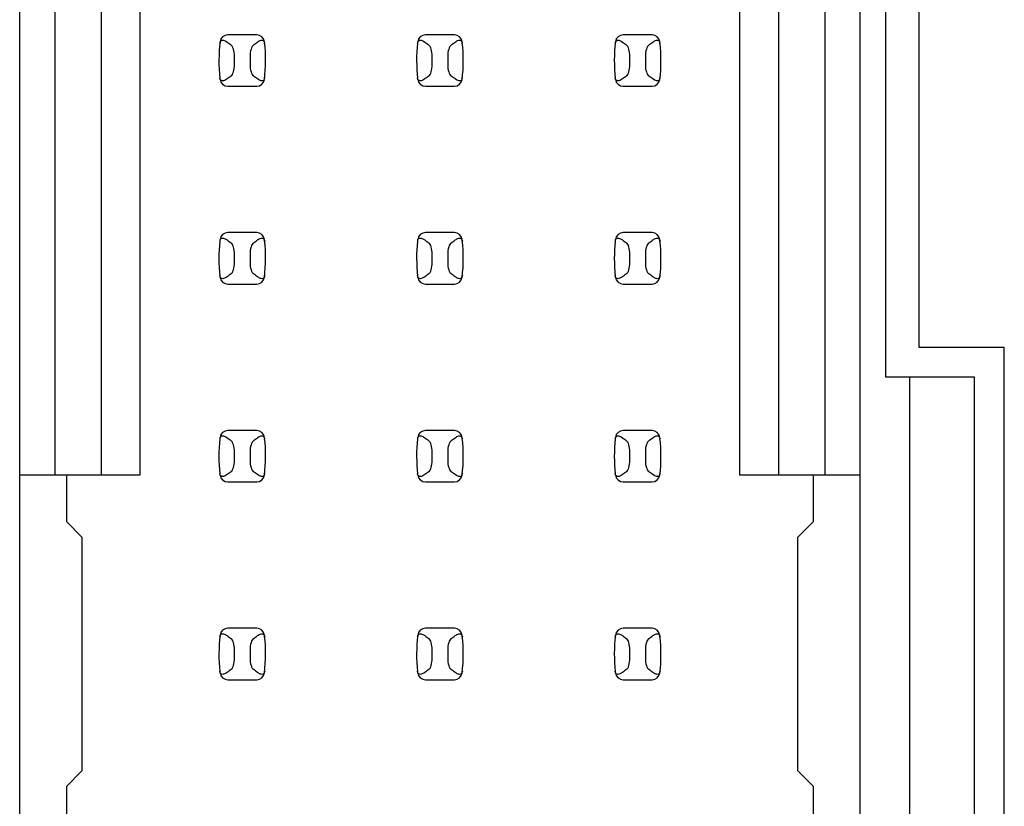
# Model space of a CAD drawing. Header units: inches. Extents: x 0 to 34, y 0 to 22.
# Tile 7 of 36: x 7.105 to 8.101, y 9.856 to 10.651. Entities that reach past the tile are written whole.
import ezdxf

# ---------------------------------------------------------------- set-up
doc = ezdxf.new("R2010")
doc.units = ezdxf.units.IN
doc.header["$LTSCALE"] = 1.87
doc.header["$MEASUREMENT"] = 0
doc.layers.get('0').update_dxf_attribs({"linetype": 'CONTINUOUS'})

msp = doc.modelspace()

# ---------------------------------------------------------------- linework, layer by layer
at = {"color": 7, "linetype": 'CONTINUOUS'}
for p, q in [((7.10526, 8.46499), (7.10526, 15.35475)), ((7.95565, 8.46499), (7.95565, 15.35475)), ((7.14069, 11.02877), (7.14069, 10.19097)), ((7.18794, 10.19097), (7.18794, 11.02877)), ((7.22731, 10.19097), (7.22731, 11.02877)), ((7.83361, 11.02877), (7.83361, 10.19097)), ((7.87298, 11.02877), (7.87298, 10.19097)), ((7.92022, 10.19097), (7.92022, 11.02877)), ((7.98143, 10.28987), (7.98143, 10.92987)), ((8.01543, 10.31987), (8.01543, 10.89987)), ((7.31384, 10.62931), (7.31511, 10.62845)), ((7.3451, 10.63585), (7.31581, 10.63585)), ((7.51384, 10.62931), (7.51511, 10.62845)), ((7.5451, 10.63585), (7.51581, 10.63585)), ((7.71384, 10.62931), (7.71511, 10.62845)), ((7.7451, 10.63585), (7.71581, 10.63585)), ((7.35269, 10.62891), (7.35311, 10.62735)), ((7.55269, 10.62891), (7.55311, 10.62735)), ((7.75269, 10.62891), (7.75311, 10.62735)), ((7.32258, 10.60561), (7.32258, 10.61413)), ((7.33833, 10.61413), (7.33833, 10.60561)), ((7.52258, 10.60561), (7.52258, 10.61413)), ((7.53833, 10.61413), (7.53833, 10.60561)), ((7.72258, 10.60561), (7.72258, 10.61413)), ((7.73833, 10.61413), (7.73833, 10.60561)), ((7.30822, 10.59083), (7.30781, 10.59239)), ((7.34707, 10.59043), (7.3458, 10.59129)), ((7.50822, 10.59083), (7.50781, 10.59239)), ((7.54707, 10.59043), (7.5458, 10.59129)), ((7.70822, 10.59083), (7.70781, 10.59239)), ((7.74707, 10.59043), (7.7458, 10.59129)), ((7.31581, 10.58389), (7.3451, 10.58389)), ((7.51581, 10.58389), (7.5451, 10.58389)), ((7.71581, 10.58389), (7.7451, 10.58389)), ((7.3451, 10.43585), (7.31581, 10.43585)), ((7.5451, 10.43585), (7.51581, 10.43585)), ((7.7451, 10.43585), (7.71581, 10.43585)), ((7.31384, 10.42931), (7.31511, 10.42845)), ((7.35269, 10.42891), (7.35311, 10.42735)), ((7.51384, 10.42931), (7.51511, 10.42845)), ((7.55269, 10.42891), (7.55311, 10.42735)), ((7.71384, 10.42931), (7.71511, 10.42845)), ((7.75269, 10.42891), (7.75311, 10.42735)), ((7.32258, 10.40561), (7.32258, 10.41413)), ((7.33833, 10.41413), (7.33833, 10.40561)), ((7.52258, 10.40561), (7.52258, 10.41413)), ((7.53833, 10.41413), (7.53833, 10.40561)), ((7.72258, 10.40561), (7.72258, 10.41413)), ((7.73833, 10.41413), (7.73833, 10.40561)), ((7.30822, 10.39083), (7.30781, 10.39239)), ((7.34707, 10.39043), (7.3458, 10.39129)), ((7.50822, 10.39083), (7.50781, 10.39239)), ((7.54707, 10.39043), (7.5458, 10.39129)), ((7.70822, 10.39083), (7.70781, 10.39239)), ((7.74707, 10.39043), (7.7458, 10.39129)), ((7.31581, 10.38389), (7.3451, 10.38389)), ((7.51581, 10.38389), (7.5451, 10.38389)), ((7.71581, 10.38389), (7.7451, 10.38389)), ((8.10143, 10.31987), (8.01543, 10.31987)), ((8.10143, 9.69987), (8.10143, 10.31987)), ((8.07143, 10.28987), (7.98143, 10.28987)), ((8.00587, 9.72987), (8.00587, 10.28987)), ((8.07143, 9.72987), (8.07143, 10.28987)), ((7.3451, 10.23585), (7.31581, 10.23585)), ((7.5451, 10.23585), (7.51581, 10.23585)), ((7.7451, 10.23585), (7.71581, 10.23585)), ((7.31384, 10.22931), (7.31511, 10.22845)), ((7.35269, 10.22891), (7.35311, 10.22735)), ((7.51384, 10.22931), (7.51511, 10.22845)), ((7.55269, 10.22891), (7.55311, 10.22735)), ((7.71384, 10.22931), (7.71511, 10.22845)), ((7.75269, 10.22891), (7.75311, 10.22735)), ((7.32258, 10.20561), (7.32258, 10.21413)), ((7.33833, 10.21413), (7.33833, 10.20561)), ((7.52258, 10.20561), (7.52258, 10.21413)), ((7.53833, 10.21413), (7.53833, 10.20561)), ((7.72258, 10.20561), (7.72258, 10.21413)), ((7.73833, 10.21413), (7.73833, 10.20561)), ((7.10526, 10.19097), (7.22731, 10.19097)), ((7.1525, 10.19097), (7.1525, 10.14373)), ((7.30822, 10.19083), (7.30781, 10.19239)), ((7.34707, 10.19043), (7.3458, 10.19129)), ((7.50822, 10.19083), (7.50781, 10.19239)), ((7.54707, 10.19043), (7.5458, 10.19129)), ((7.70822, 10.19083), (7.70781, 10.19239)), ((7.74707, 10.19043), (7.7458, 10.19129)), ((7.83361, 10.19097), (7.95565, 10.19097)), ((7.90841, 10.14373), (7.90841, 10.19097)), ((7.31581, 10.18389), (7.3451, 10.18389)), ((7.51581, 10.18389), (7.5451, 10.18389)), ((7.71581, 10.18389), (7.7451, 10.18389)), ((7.16825, 10.12798), (7.1525, 10.14373)), ((7.90841, 10.14373), (7.89266, 10.12798)), ((7.16825, 10.12798), (7.16825, 9.89176)), ((7.89266, 9.89176), (7.89266, 10.12798)), ((7.3451, 10.03585), (7.31581, 10.03585)), ((7.5451, 10.03585), (7.51581, 10.03585)), ((7.7451, 10.03585), (7.71581, 10.03585)), ((7.31384, 10.02931), (7.31511, 10.02845)), ((7.35269, 10.02891), (7.35311, 10.02735)), ((7.51384, 10.02931), (7.51511, 10.02845)), ((7.55269, 10.02891), (7.55311, 10.02735)), ((7.71384, 10.02931), (7.71511, 10.02845)), ((7.75269, 10.02891), (7.75311, 10.02735)), ((7.32258, 10.00561), (7.32258, 10.01413)), ((7.33833, 10.01413), (7.33833, 10.00561)), ((7.52258, 10.00561), (7.52258, 10.01413)), ((7.53833, 10.01413), (7.53833, 10.00561)), ((7.72258, 10.00561), (7.72258, 10.01413)), ((7.73833, 10.01413), (7.73833, 10.00561)), ((7.30822, 9.99083), (7.30781, 9.99239)), ((7.50822, 9.99083), (7.50781, 9.99239)), ((7.70822, 9.99083), (7.70781, 9.99239)), ((7.31581, 9.98389), (7.3451, 9.98389)), ((7.34707, 9.99043), (7.3458, 9.99129)), ((7.51581, 9.98389), (7.5451, 9.98389)), ((7.54707, 9.99043), (7.5458, 9.99129)), ((7.71581, 9.98389), (7.7451, 9.98389)), ((7.74707, 9.99043), (7.7458, 9.99129)), ((7.1525, 9.87601), (7.16825, 9.89176)), ((7.89266, 9.89176), (7.90841, 9.87601)), ((7.1525, 9.87601), (7.1525, 9.82877)), ((7.90841, 9.82877), (7.90841, 9.87601))]:
    msp.add_line(p, q, dxfattribs=at)
for centre, radius, start, end in [((7.31581, 10.62798), 0.00787, 90, 173.04714), ((7.3451, 10.62798), 0.00787, 6.95286, 90), ((7.51581, 10.62798), 0.00787, 90, 173.04714), ((7.5451, 10.62798), 0.00787, 6.95286, 90), ((7.71581, 10.62798), 0.00787, 90, 173.04714), ((7.7451, 10.62798), 0.00787, 6.95286, 90), ((7.46431, 10.60987), 0.15748, 173.0989, 186.54786), ((7.1966, 10.60987), 0.15748, 353.0989, 6.54786), ((7.66431, 10.60987), 0.15748, 173.62876, 186.54786), ((7.3966, 10.60987), 0.15748, 353.0989, 6.54786), ((7.86431, 10.60987), 0.15748, 173.0989, 186.54786), ((7.5966, 10.60987), 0.15748, 353.0989, 6.54786), ((7.31581, 10.59176), 0.00787, 186.95286, 270), ((7.3451, 10.59176), 0.00787, 270, 353.04714), ((7.51581, 10.59176), 0.00787, 186.95286, 270), ((7.5451, 10.59176), 0.00787, 270, 353.04714), ((7.71581, 10.59176), 0.00787, 186.95286, 270), ((7.7451, 10.59176), 0.00787, 270, 353.04714), ((7.31581, 10.42798), 0.00787, 90, 173.04714), ((7.3451, 10.42798), 0.00787, 6.95286, 90), ((7.51581, 10.42798), 0.00787, 90, 173.04714), ((7.5451, 10.42798), 0.00787, 6.95286, 90), ((7.71581, 10.42798), 0.00787, 90, 173.04714), ((7.7451, 10.42798), 0.00787, 6.95286, 90), ((7.46431, 10.40987), 0.15748, 173.62876, 186.54786), ((7.1966, 10.40987), 0.15748, 353.0989, 6.54786), ((7.66431, 10.40987), 0.15748, 173.62876, 186.54786), ((7.3966, 10.40987), 0.15748, 353.0989, 6.54786), ((7.86431, 10.40987), 0.15748, 173.62876, 186.54786), ((7.5966, 10.40987), 0.15748, 353.0989, 6.54786), ((7.31581, 10.39176), 0.00787, 186.95286, 270), ((7.3451, 10.39176), 0.00787, 270, 353.04714), ((7.51581, 10.39176), 0.00787, 186.95286, 270), ((7.5451, 10.39176), 0.00787, 270, 353.04714), ((7.71581, 10.39176), 0.00787, 186.95286, 270), ((7.7451, 10.39176), 0.00787, 270, 353.04714), ((7.31581, 10.22798), 0.00787, 90, 173.04714), ((7.3451, 10.22798), 0.00787, 6.95286, 90), ((7.51581, 10.22798), 0.00787, 90, 173.04714), ((7.5451, 10.22798), 0.00787, 6.95286, 90), ((7.71581, 10.22798), 0.00787, 90, 173.04714), ((7.7451, 10.22798), 0.00787, 6.95286, 90), ((7.46431, 10.20987), 0.15748, 173.62876, 186.54786), ((7.1966, 10.20987), 0.15748, 353.0989, 6.54786), ((7.66431, 10.20987), 0.15748, 173.62876, 186.54786), ((7.3966, 10.20987), 0.15748, 353.0989, 6.54786), ((7.86431, 10.20987), 0.15748, 173.62876, 186.54786), ((7.5966, 10.20987), 0.15748, 353.0989, 6.54786), ((7.31581, 10.19176), 0.00787, 186.95286, 270), ((7.3451, 10.19176), 0.00787, 270, 353.04714), ((7.51581, 10.19176), 0.00787, 186.95286, 270), ((7.5451, 10.19176), 0.00787, 270, 353.04714), ((7.71581, 10.19176), 0.00787, 186.95286, 270), ((7.7451, 10.19176), 0.00787, 270, 353.04714), ((7.31581, 10.02798), 0.00787, 90, 173.04714), ((7.3451, 10.02798), 0.00787, 6.95286, 90), ((7.51581, 10.02798), 0.00787, 90, 173.04714), ((7.5451, 10.02798), 0.00787, 6.95286, 90), ((7.71581, 10.02798), 0.00787, 90, 173.04714), ((7.7451, 10.02798), 0.00787, 6.95286, 90), ((7.46431, 10.00987), 0.15748, 173.0989, 186.54786), ((7.1966, 10.00987), 0.15748, 353.0989, 6.54786), ((7.66431, 10.00987), 0.15748, 173.0989, 186.54786), ((7.3966, 10.00987), 0.15748, 353.0989, 6.54786), ((7.86431, 10.00987), 0.15748, 173.0989, 186.54786), ((7.5966, 10.00987), 0.15748, 353.0989, 6.54786), ((7.31581, 9.99176), 0.00787, 186.95286, 270), ((7.3451, 9.99176), 0.00787, 270, 353.04714), ((7.51581, 9.99176), 0.00787, 186.95286, 270), ((7.5451, 9.99176), 0.00787, 270, 353.04714), ((7.71581, 9.99176), 0.00787, 186.95286, 270), ((7.7451, 9.99176), 0.00787, 270, 353.04714)]:
    msp.add_arc(centre, radius, start, end, dxfattribs=at)
for centre, start_param, end_param in [((7.68659, 10.66338), -2.804032, -2.774684), ((6.97432, 10.66338), -0.366909, -0.33756), ((7.88659, 10.66338), -2.804032, -2.774684), ((7.17432, 10.66338), -0.366909, -0.33756), ((8.08659, 10.66338), -2.804032, -2.774684), ((7.37432, 10.66338), -0.366909, -0.33756), ((7.68659, 10.55636), 2.774684, 2.804032), ((6.97432, 10.55636), 0.33756, 0.366909), ((7.88659, 10.55636), 2.774684, 2.804032), ((7.17432, 10.55636), 0.33756, 0.366909), ((8.08659, 10.55636), 2.774684, 2.804032), ((7.37432, 10.55636), 0.33756, 0.366909), ((7.68659, 10.46338), -2.804032, -2.774684), ((6.97432, 10.46338), -0.366909, -0.33756), ((7.88659, 10.46338), -2.804032, -2.774684), ((7.17432, 10.46338), -0.366909, -0.33756), ((8.08659, 10.46338), -2.804032, -2.774684), ((7.37432, 10.46338), -0.366909, -0.33756), ((7.68659, 10.35636), 2.774684, 2.804032), ((6.97432, 10.35636), 0.33756, 0.366909), ((7.88659, 10.35636), 2.774684, 2.804032), ((7.17432, 10.35636), 0.33756, 0.366909), ((8.08659, 10.35636), 2.774684, 2.804032), ((7.37432, 10.35636), 0.33756, 0.366909), ((7.68659, 10.26338), -2.804032, -2.774684), ((6.97432, 10.26338), -0.366909, -0.33756), ((7.88659, 10.26338), -2.804032, -2.774684), ((7.17432, 10.26338), -0.366909, -0.33756), ((8.08659, 10.26338), -2.804032, -2.774684), ((7.37432, 10.26338), -0.366909, -0.33756), ((7.68659, 10.15636), 2.774684, 2.804032), ((6.97432, 10.15636), 0.33756, 0.366909), ((7.88659, 10.15636), 2.774684, 2.804032), ((7.17432, 10.15636), 0.33756, 0.366909), ((8.08659, 10.15636), 2.774684, 2.804032), ((7.37432, 10.15636), 0.33756, 0.366909), ((7.68659, 10.06338), -2.804032, -2.774684), ((6.97432, 10.06338), -0.366909, -0.33756), ((7.88659, 10.06338), -2.804032, -2.774684), ((7.17432, 10.06338), -0.366909, -0.33756), ((8.08659, 10.06338), -2.804032, -2.774684), ((7.37432, 10.06338), -0.366909, -0.33756), ((7.68659, 9.95636), 2.774684, 2.804032), ((6.97432, 9.95636), 0.33756, 0.366909), ((7.88659, 9.95636), 2.774684, 2.804032), ((7.17432, 9.95636), 0.33756, 0.366909), ((8.08659, 9.95636), 2.774684, 2.804032), ((7.37432, 9.95636), 0.33756, 0.366909)]:
    msp.add_ellipse(centre, major_axis=(0.3937, 0), ratio=0.267949, start_param=start_param, end_param=end_param, dxfattribs=at)
for points, knots in [([(7.30781, 10.62735), (7.30791, 10.6283), (7.30848, 10.62999), (7.31061, 10.63054), (7.31227, 10.63014), (7.31331, 10.62963), (7.31384, 10.62931)], [0, 0, 0, 0, 0.362079, 0.563606, 0.76903, 1, 1, 1, 1]), ([(7.3458, 10.62845), (7.34638, 10.62889), (7.34752, 10.62964), (7.34931, 10.63037), (7.3513, 10.63053), (7.3524, 10.62954), (7.35269, 10.62891)], [0, 0, 0, 0, 0.275923, 0.516898, 0.733601, 1, 1, 1, 1]), ([(7.50781, 10.62735), (7.50791, 10.6283), (7.50848, 10.62999), (7.51061, 10.63054), (7.51227, 10.63014), (7.51331, 10.62963), (7.51384, 10.62931)], [0, 0, 0, 0, 0.362079, 0.563606, 0.76903, 1, 1, 1, 1]), ([(7.5458, 10.62845), (7.54638, 10.62889), (7.54752, 10.62964), (7.54931, 10.63037), (7.5513, 10.63053), (7.5524, 10.62954), (7.55269, 10.62891)], [0, 0, 0, 0, 0.275923, 0.516898, 0.733601, 1, 1, 1, 1]), ([(7.70781, 10.62735), (7.70791, 10.6283), (7.70848, 10.62999), (7.71061, 10.63054), (7.71227, 10.63014), (7.71331, 10.62963), (7.71384, 10.62931)], [0, 0, 0, 0, 0.362079, 0.563606, 0.76903, 1, 1, 1, 1]), ([(7.7458, 10.62845), (7.74638, 10.62889), (7.74752, 10.62964), (7.74931, 10.63037), (7.7513, 10.63053), (7.7524, 10.62954), (7.75269, 10.62891)], [0, 0, 0, 0, 0.275923, 0.516898, 0.733601, 1, 1, 1, 1]), ([(7.32258, 10.61413), (7.32258, 10.61659), (7.32219, 10.62005), (7.32066, 10.62383), (7.31965, 10.62516), (7.3191, 10.62554)], [0, 0, 0, 0, 0.604658, 0.834309, 1, 1, 1, 1]), ([(7.34181, 10.62554), (7.34126, 10.62516), (7.34025, 10.62383), (7.33872, 10.62005), (7.33833, 10.61659), (7.33833, 10.61413)], [0, 0, 0, 0, 0.165672, 0.395352, 1, 1, 1, 1]), ([(7.52258, 10.61413), (7.52258, 10.61659), (7.52219, 10.62005), (7.52066, 10.62383), (7.51965, 10.62516), (7.5191, 10.62554)], [0, 0, 0, 0, 0.604658, 0.834309, 1, 1, 1, 1]), ([(7.54181, 10.62554), (7.54126, 10.62516), (7.54025, 10.62383), (7.53872, 10.62005), (7.53833, 10.61659), (7.53833, 10.61413)], [0, 0, 0, 0, 0.165672, 0.395352, 1, 1, 1, 1]), ([(7.72258, 10.61413), (7.72258, 10.61659), (7.72219, 10.62005), (7.72066, 10.62383), (7.71965, 10.62516), (7.7191, 10.62554)], [0, 0, 0, 0, 0.604658, 0.834309, 1, 1, 1, 1]), ([(7.74181, 10.62554), (7.74126, 10.62516), (7.74025, 10.62383), (7.73872, 10.62005), (7.73833, 10.61659), (7.73833, 10.61413)], [0, 0, 0, 0, 0.165672, 0.395352, 1, 1, 1, 1]), ([(7.3191, 10.5942), (7.31965, 10.59459), (7.32066, 10.59591), (7.32219, 10.59969), (7.32258, 10.60315), (7.32258, 10.60561)], [0, 0, 0, 0, 0.165672, 0.395352, 1, 1, 1, 1]), ([(7.33833, 10.60561), (7.33833, 10.60315), (7.33872, 10.59969), (7.34025, 10.59591), (7.34126, 10.59459), (7.34181, 10.5942)], [0, 0, 0, 0, 0.604658, 0.834309, 1, 1, 1, 1]), ([(7.5191, 10.5942), (7.51965, 10.59459), (7.52066, 10.59591), (7.52219, 10.59969), (7.52258, 10.60315), (7.52258, 10.60561)], [0, 0, 0, 0, 0.165672, 0.395352, 1, 1, 1, 1]), ([(7.53833, 10.60561), (7.53833, 10.60315), (7.53872, 10.59969), (7.54025, 10.59591), (7.54126, 10.59459), (7.54181, 10.5942)], [0, 0, 0, 0, 0.604658, 0.834309, 1, 1, 1, 1]), ([(7.7191, 10.5942), (7.71965, 10.59459), (7.72066, 10.59591), (7.72219, 10.59969), (7.72258, 10.60315), (7.72258, 10.60561)], [0, 0, 0, 0, 0.165672, 0.395352, 1, 1, 1, 1]), ([(7.73833, 10.60561), (7.73833, 10.60315), (7.73872, 10.59969), (7.74025, 10.59591), (7.74126, 10.59459), (7.74181, 10.5942)], [0, 0, 0, 0, 0.604658, 0.834309, 1, 1, 1, 1]), ([(7.31511, 10.59129), (7.31453, 10.59085), (7.31339, 10.5901), (7.3116, 10.58937), (7.30961, 10.58921), (7.30851, 10.5902), (7.30822, 10.59083)], [0, 0, 0, 0, 0.275924, 0.516898, 0.733602, 1, 1, 1, 1]), ([(7.35311, 10.59239), (7.353, 10.59144), (7.35244, 10.58975), (7.3503, 10.5892), (7.34864, 10.5896), (7.34759, 10.59011), (7.34707, 10.59043)], [0, 0, 0, 0, 0.36207, 0.563496, 0.768917, 1, 1, 1, 1]), ([(7.51511, 10.59129), (7.51453, 10.59085), (7.51339, 10.5901), (7.5116, 10.58937), (7.50961, 10.58921), (7.50851, 10.5902), (7.50822, 10.59083)], [0, 0, 0, 0, 0.275924, 0.516898, 0.733602, 1, 1, 1, 1]), ([(7.55311, 10.59239), (7.553, 10.59144), (7.55244, 10.58975), (7.5503, 10.5892), (7.54864, 10.5896), (7.54759, 10.59011), (7.54707, 10.59043)], [0, 0, 0, 0, 0.36207, 0.563496, 0.768917, 1, 1, 1, 1]), ([(7.71511, 10.59129), (7.71453, 10.59085), (7.71339, 10.5901), (7.7116, 10.58937), (7.70961, 10.58921), (7.70851, 10.5902), (7.70822, 10.59083)], [0, 0, 0, 0, 0.275924, 0.516898, 0.733602, 1, 1, 1, 1]), ([(7.75311, 10.59239), (7.753, 10.59144), (7.75244, 10.58975), (7.7503, 10.5892), (7.74864, 10.5896), (7.74759, 10.59011), (7.74707, 10.59043)], [0, 0, 0, 0, 0.36207, 0.563496, 0.768917, 1, 1, 1, 1]), ([(7.30781, 10.42735), (7.30791, 10.4283), (7.30848, 10.42999), (7.31061, 10.43054), (7.31227, 10.43014), (7.31331, 10.42963), (7.31384, 10.42931)], [0, 0, 0, 0, 0.362079, 0.563606, 0.76903, 1, 1, 1, 1]), ([(7.3458, 10.42845), (7.34638, 10.42889), (7.34752, 10.42964), (7.34931, 10.43037), (7.3513, 10.43053), (7.3524, 10.42954), (7.35269, 10.42891)], [0, 0, 0, 0, 0.275923, 0.516898, 0.733601, 1, 1, 1, 1]), ([(7.50781, 10.42735), (7.50791, 10.4283), (7.50848, 10.42999), (7.51061, 10.43054), (7.51227, 10.43014), (7.51331, 10.42963), (7.51384, 10.42931)], [0, 0, 0, 0, 0.362079, 0.563606, 0.76903, 1, 1, 1, 1]), ([(7.5458, 10.42845), (7.54638, 10.42889), (7.54752, 10.42964), (7.54931, 10.43037), (7.5513, 10.43053), (7.5524, 10.42954), (7.55269, 10.42891)], [0, 0, 0, 0, 0.275923, 0.516898, 0.733601, 1, 1, 1, 1]), ([(7.70781, 10.42735), (7.70791, 10.4283), (7.70848, 10.42999), (7.71061, 10.43054), (7.71227, 10.43014), (7.71331, 10.42963), (7.71384, 10.42931)], [0, 0, 0, 0, 0.362079, 0.563606, 0.76903, 1, 1, 1, 1]), ([(7.7458, 10.42845), (7.74638, 10.42889), (7.74752, 10.42964), (7.74931, 10.43037), (7.7513, 10.43053), (7.7524, 10.42954), (7.75269, 10.42891)], [0, 0, 0, 0, 0.275923, 0.516898, 0.733601, 1, 1, 1, 1]), ([(7.32258, 10.41413), (7.32258, 10.41659), (7.32219, 10.42005), (7.32066, 10.42383), (7.31965, 10.42516), (7.3191, 10.42554)], [0, 0, 0, 0, 0.604658, 0.834309, 1, 1, 1, 1]), ([(7.34181, 10.42554), (7.34126, 10.42516), (7.34025, 10.42383), (7.33872, 10.42005), (7.33833, 10.41659), (7.33833, 10.41413)], [0, 0, 0, 0, 0.165672, 0.395352, 1, 1, 1, 1]), ([(7.52258, 10.41413), (7.52258, 10.41659), (7.52219, 10.42005), (7.52066, 10.42383), (7.51965, 10.42516), (7.5191, 10.42554)], [0, 0, 0, 0, 0.604658, 0.834309, 1, 1, 1, 1]), ([(7.54181, 10.42554), (7.54126, 10.42516), (7.54025, 10.42383), (7.53872, 10.42005), (7.53833, 10.41659), (7.53833, 10.41413)], [0, 0, 0, 0, 0.165672, 0.395352, 1, 1, 1, 1]), ([(7.72258, 10.41413), (7.72258, 10.41659), (7.72219, 10.42005), (7.72066, 10.42383), (7.71965, 10.42516), (7.7191, 10.42554)], [0, 0, 0, 0, 0.604658, 0.834309, 1, 1, 1, 1]), ([(7.74181, 10.42554), (7.74126, 10.42516), (7.74025, 10.42383), (7.73872, 10.42005), (7.73833, 10.41659), (7.73833, 10.41413)], [0, 0, 0, 0, 0.165672, 0.395352, 1, 1, 1, 1]), ([(7.3191, 10.3942), (7.31965, 10.39459), (7.32066, 10.39591), (7.32219, 10.39969), (7.32258, 10.40315), (7.32258, 10.40561)], [0, 0, 0, 0, 0.165672, 0.395352, 1, 1, 1, 1]), ([(7.33833, 10.40561), (7.33833, 10.40315), (7.33872, 10.39969), (7.34025, 10.39591), (7.34126, 10.39459), (7.34181, 10.3942)], [0, 0, 0, 0, 0.604658, 0.834309, 1, 1, 1, 1]), ([(7.5191, 10.3942), (7.51965, 10.39459), (7.52066, 10.39591), (7.52219, 10.39969), (7.52258, 10.40315), (7.52258, 10.40561)], [0, 0, 0, 0, 0.165672, 0.395352, 1, 1, 1, 1]), ([(7.53833, 10.40561), (7.53833, 10.40315), (7.53872, 10.39969), (7.54025, 10.39591), (7.54126, 10.39459), (7.54181, 10.3942)], [0, 0, 0, 0, 0.604658, 0.834309, 1, 1, 1, 1]), ([(7.7191, 10.3942), (7.71965, 10.39459), (7.72066, 10.39591), (7.72219, 10.39969), (7.72258, 10.40315), (7.72258, 10.40561)], [0, 0, 0, 0, 0.165672, 0.395352, 1, 1, 1, 1]), ([(7.73833, 10.40561), (7.73833, 10.40315), (7.73872, 10.39969), (7.74025, 10.39591), (7.74126, 10.39459), (7.74181, 10.3942)], [0, 0, 0, 0, 0.604658, 0.834309, 1, 1, 1, 1]), ([(7.31511, 10.39129), (7.31453, 10.39085), (7.31339, 10.3901), (7.3116, 10.38937), (7.30961, 10.38921), (7.30851, 10.3902), (7.30822, 10.39083)], [0, 0, 0, 0, 0.275924, 0.516898, 0.733602, 1, 1, 1, 1]), ([(7.35311, 10.39239), (7.353, 10.39144), (7.35244, 10.38975), (7.3503, 10.3892), (7.34864, 10.3896), (7.34759, 10.39011), (7.34707, 10.39043)], [0, 0, 0, 0, 0.36207, 0.563496, 0.768917, 1, 1, 1, 1]), ([(7.51511, 10.39129), (7.51453, 10.39085), (7.51339, 10.3901), (7.5116, 10.38937), (7.50961, 10.38921), (7.50851, 10.3902), (7.50822, 10.39083)], [0, 0, 0, 0, 0.275924, 0.516898, 0.733602, 1, 1, 1, 1]), ([(7.55311, 10.39239), (7.553, 10.39144), (7.55244, 10.38975), (7.5503, 10.3892), (7.54864, 10.3896), (7.54759, 10.39011), (7.54707, 10.39043)], [0, 0, 0, 0, 0.36207, 0.563496, 0.768917, 1, 1, 1, 1]), ([(7.71511, 10.39129), (7.71453, 10.39085), (7.71339, 10.3901), (7.7116, 10.38937), (7.70961, 10.38921), (7.70851, 10.3902), (7.70822, 10.39083)], [0, 0, 0, 0, 0.275924, 0.516898, 0.733602, 1, 1, 1, 1]), ([(7.75311, 10.39239), (7.753, 10.39144), (7.75244, 10.38975), (7.7503, 10.3892), (7.74864, 10.3896), (7.74759, 10.39011), (7.74707, 10.39043)], [0, 0, 0, 0, 0.36207, 0.563496, 0.768917, 1, 1, 1, 1]), ([(7.30781, 10.22735), (7.30791, 10.2283), (7.30848, 10.22999), (7.31061, 10.23054), (7.31227, 10.23014), (7.31331, 10.22963), (7.31384, 10.22931)], [0, 0, 0, 0, 0.362079, 0.563606, 0.76903, 1, 1, 1, 1]), ([(7.32258, 10.21413), (7.32258, 10.21659), (7.32219, 10.22005), (7.32066, 10.22383), (7.31965, 10.22516), (7.3191, 10.22554)], [0, 0, 0, 0, 0.604658, 0.834309, 1, 1, 1, 1]), ([(7.34181, 10.22554), (7.34126, 10.22516), (7.34025, 10.22383), (7.33872, 10.22005), (7.33833, 10.21659), (7.33833, 10.21413)], [0, 0, 0, 0, 0.165672, 0.395352, 1, 1, 1, 1]), ([(7.3458, 10.22845), (7.34638, 10.22889), (7.34752, 10.22964), (7.34931, 10.23037), (7.3513, 10.23053), (7.3524, 10.22954), (7.35269, 10.22891)], [0, 0, 0, 0, 0.275923, 0.516898, 0.733601, 1, 1, 1, 1]), ([(7.50781, 10.22735), (7.50791, 10.2283), (7.50848, 10.22999), (7.51061, 10.23054), (7.51227, 10.23014), (7.51331, 10.22963), (7.51384, 10.22931)], [0, 0, 0, 0, 0.362079, 0.563606, 0.76903, 1, 1, 1, 1]), ([(7.52258, 10.21413), (7.52258, 10.21659), (7.52219, 10.22005), (7.52066, 10.22383), (7.51965, 10.22516), (7.5191, 10.22554)], [0, 0, 0, 0, 0.604658, 0.834309, 1, 1, 1, 1]), ([(7.54181, 10.22554), (7.54126, 10.22516), (7.54025, 10.22383), (7.53872, 10.22005), (7.53833, 10.21659), (7.53833, 10.21413)], [0, 0, 0, 0, 0.165672, 0.395352, 1, 1, 1, 1]), ([(7.5458, 10.22845), (7.54638, 10.22889), (7.54752, 10.22964), (7.54931, 10.23037), (7.5513, 10.23053), (7.5524, 10.22954), (7.55269, 10.22891)], [0, 0, 0, 0, 0.275923, 0.516898, 0.733601, 1, 1, 1, 1]), ([(7.70781, 10.22735), (7.70791, 10.2283), (7.70848, 10.22999), (7.71061, 10.23054), (7.71227, 10.23014), (7.71331, 10.22963), (7.71384, 10.22931)], [0, 0, 0, 0, 0.362079, 0.563606, 0.76903, 1, 1, 1, 1]), ([(7.72258, 10.21413), (7.72258, 10.21659), (7.72219, 10.22005), (7.72066, 10.22383), (7.71965, 10.22516), (7.7191, 10.22554)], [0, 0, 0, 0, 0.604658, 0.834309, 1, 1, 1, 1]), ([(7.74181, 10.22554), (7.74126, 10.22516), (7.74025, 10.22383), (7.73872, 10.22005), (7.73833, 10.21659), (7.73833, 10.21413)], [0, 0, 0, 0, 0.165672, 0.395352, 1, 1, 1, 1]), ([(7.7458, 10.22845), (7.74638, 10.22889), (7.74752, 10.22964), (7.74931, 10.23037), (7.7513, 10.23053), (7.7524, 10.22954), (7.75269, 10.22891)], [0, 0, 0, 0, 0.275923, 0.516898, 0.733601, 1, 1, 1, 1]), ([(7.3191, 10.1942), (7.31965, 10.19459), (7.32066, 10.19591), (7.32219, 10.19969), (7.32258, 10.20315), (7.32258, 10.20561)], [0, 0, 0, 0, 0.165672, 0.395352, 1, 1, 1, 1]), ([(7.33833, 10.20561), (7.33833, 10.20315), (7.33872, 10.19969), (7.34025, 10.19591), (7.34126, 10.19459), (7.34181, 10.1942)], [0, 0, 0, 0, 0.604658, 0.834309, 1, 1, 1, 1]), ([(7.5191, 10.1942), (7.51965, 10.19459), (7.52066, 10.19591), (7.52219, 10.19969), (7.52258, 10.20315), (7.52258, 10.20561)], [0, 0, 0, 0, 0.165672, 0.395352, 1, 1, 1, 1]), ([(7.53833, 10.20561), (7.53833, 10.20315), (7.53872, 10.19969), (7.54025, 10.19591), (7.54126, 10.19459), (7.54181, 10.1942)], [0, 0, 0, 0, 0.604658, 0.834309, 1, 1, 1, 1]), ([(7.7191, 10.1942), (7.71965, 10.19459), (7.72066, 10.19591), (7.72219, 10.19969), (7.72258, 10.20315), (7.72258, 10.20561)], [0, 0, 0, 0, 0.165672, 0.395352, 1, 1, 1, 1]), ([(7.73833, 10.20561), (7.73833, 10.20315), (7.73872, 10.19969), (7.74025, 10.19591), (7.74126, 10.19459), (7.74181, 10.1942)], [0, 0, 0, 0, 0.604658, 0.834309, 1, 1, 1, 1]), ([(7.31511, 10.19129), (7.31453, 10.19085), (7.31339, 10.1901), (7.3116, 10.18937), (7.30961, 10.18921), (7.30851, 10.1902), (7.30822, 10.19083)], [0, 0, 0, 0, 0.275924, 0.516898, 0.733602, 1, 1, 1, 1]), ([(7.35311, 10.19239), (7.353, 10.19144), (7.35244, 10.18975), (7.3503, 10.1892), (7.34864, 10.1896), (7.34759, 10.19011), (7.34707, 10.19043)], [0, 0, 0, 0, 0.36207, 0.563496, 0.768917, 1, 1, 1, 1]), ([(7.51511, 10.19129), (7.51453, 10.19085), (7.51339, 10.1901), (7.5116, 10.18937), (7.50961, 10.18921), (7.50851, 10.1902), (7.50822, 10.19083)], [0, 0, 0, 0, 0.275924, 0.516898, 0.733602, 1, 1, 1, 1]), ([(7.55311, 10.19239), (7.553, 10.19144), (7.55244, 10.18975), (7.5503, 10.1892), (7.54864, 10.1896), (7.54759, 10.19011), (7.54707, 10.19043)], [0, 0, 0, 0, 0.36207, 0.563496, 0.768917, 1, 1, 1, 1]), ([(7.71511, 10.19129), (7.71453, 10.19085), (7.71339, 10.1901), (7.7116, 10.18937), (7.70961, 10.18921), (7.70851, 10.1902), (7.70822, 10.19083)], [0, 0, 0, 0, 0.275924, 0.516898, 0.733602, 1, 1, 1, 1]), ([(7.75311, 10.19239), (7.753, 10.19144), (7.75244, 10.18975), (7.7503, 10.1892), (7.74864, 10.1896), (7.74759, 10.19011), (7.74707, 10.19043)], [0, 0, 0, 0, 0.36207, 0.563496, 0.768917, 1, 1, 1, 1]), ([(7.30781, 10.02735), (7.30791, 10.0283), (7.30848, 10.02999), (7.31061, 10.03054), (7.31227, 10.03014), (7.31331, 10.02963), (7.31384, 10.02931)], [0, 0, 0, 0, 0.362079, 0.563606, 0.76903, 1, 1, 1, 1]), ([(7.32258, 10.01413), (7.32258, 10.01659), (7.32219, 10.02005), (7.32066, 10.02383), (7.31965, 10.02516), (7.3191, 10.02554)], [0, 0, 0, 0, 0.604658, 0.834309, 1, 1, 1, 1]), ([(7.34181, 10.02554), (7.34126, 10.02516), (7.34025, 10.02383), (7.33872, 10.02005), (7.33833, 10.01659), (7.33833, 10.01413)], [0, 0, 0, 0, 0.165672, 0.395352, 1, 1, 1, 1]), ([(7.3458, 10.02845), (7.34638, 10.02889), (7.34752, 10.02964), (7.34931, 10.03037), (7.3513, 10.03053), (7.3524, 10.02954), (7.35269, 10.02891)], [0, 0, 0, 0, 0.275923, 0.516898, 0.733601, 1, 1, 1, 1]), ([(7.50781, 10.02735), (7.50791, 10.0283), (7.50848, 10.02999), (7.51061, 10.03054), (7.51227, 10.03014), (7.51331, 10.02963), (7.51384, 10.02931)], [0, 0, 0, 0, 0.362079, 0.563606, 0.76903, 1, 1, 1, 1]), ([(7.52258, 10.01413), (7.52258, 10.01659), (7.52219, 10.02005), (7.52066, 10.02383), (7.51965, 10.02516), (7.5191, 10.02554)], [0, 0, 0, 0, 0.604658, 0.834309, 1, 1, 1, 1]), ([(7.54181, 10.02554), (7.54126, 10.02516), (7.54025, 10.02383), (7.53872, 10.02005), (7.53833, 10.01659), (7.53833, 10.01413)], [0, 0, 0, 0, 0.165672, 0.395352, 1, 1, 1, 1]), ([(7.5458, 10.02845), (7.54638, 10.02889), (7.54752, 10.02964), (7.54931, 10.03037), (7.5513, 10.03053), (7.5524, 10.02954), (7.55269, 10.02891)], [0, 0, 0, 0, 0.275923, 0.516898, 0.733601, 1, 1, 1, 1]), ([(7.70781, 10.02735), (7.70791, 10.0283), (7.70848, 10.02999), (7.71061, 10.03054), (7.71227, 10.03014), (7.71331, 10.02963), (7.71384, 10.02931)], [0, 0, 0, 0, 0.362079, 0.563606, 0.76903, 1, 1, 1, 1]), ([(7.72258, 10.01413), (7.72258, 10.01659), (7.72219, 10.02005), (7.72066, 10.02383), (7.71965, 10.02516), (7.7191, 10.02554)], [0, 0, 0, 0, 0.604658, 0.834309, 1, 1, 1, 1]), ([(7.74181, 10.02554), (7.74126, 10.02516), (7.74025, 10.02383), (7.73872, 10.02005), (7.73833, 10.01659), (7.73833, 10.01413)], [0, 0, 0, 0, 0.165672, 0.395352, 1, 1, 1, 1]), ([(7.7458, 10.02845), (7.74638, 10.02889), (7.74752, 10.02964), (7.74931, 10.03037), (7.7513, 10.03053), (7.7524, 10.02954), (7.75269, 10.02891)], [0, 0, 0, 0, 0.275923, 0.516898, 0.733601, 1, 1, 1, 1]), ([(7.3191, 9.9942), (7.31965, 9.99459), (7.32066, 9.99591), (7.32219, 9.99969), (7.32258, 10.00315), (7.32258, 10.00561)], [0, 0, 0, 0, 0.165672, 0.395352, 1, 1, 1, 1]), ([(7.33833, 10.00561), (7.33833, 10.00315), (7.33872, 9.99969), (7.34025, 9.99591), (7.34126, 9.99459), (7.34181, 9.9942)], [0, 0, 0, 0, 0.604658, 0.834309, 1, 1, 1, 1]), ([(7.5191, 9.9942), (7.51965, 9.99459), (7.52066, 9.99591), (7.52219, 9.99969), (7.52258, 10.00315), (7.52258, 10.00561)], [0, 0, 0, 0, 0.165672, 0.395352, 1, 1, 1, 1]), ([(7.53833, 10.00561), (7.53833, 10.00315), (7.53872, 9.99969), (7.54025, 9.99591), (7.54126, 9.99459), (7.54181, 9.9942)], [0, 0, 0, 0, 0.604658, 0.834309, 1, 1, 1, 1]), ([(7.7191, 9.9942), (7.71965, 9.99459), (7.72066, 9.99591), (7.72219, 9.99969), (7.72258, 10.00315), (7.72258, 10.00561)], [0, 0, 0, 0, 0.165672, 0.395352, 1, 1, 1, 1]), ([(7.73833, 10.00561), (7.73833, 10.00315), (7.73872, 9.99969), (7.74025, 9.99591), (7.74126, 9.99459), (7.74181, 9.9942)], [0, 0, 0, 0, 0.604658, 0.834309, 1, 1, 1, 1]), ([(7.35311, 9.99239), (7.353, 9.99144), (7.35244, 9.98975), (7.3503, 9.9892), (7.34864, 9.9896), (7.34759, 9.99011), (7.34707, 9.99043)], [0, 0, 0, 0, 0.36207, 0.563496, 0.768917, 1, 1, 1, 1]), ([(7.55311, 9.99239), (7.553, 9.99144), (7.55244, 9.98975), (7.5503, 9.9892), (7.54864, 9.9896), (7.54759, 9.99011), (7.54707, 9.99043)], [0, 0, 0, 0, 0.36207, 0.563496, 0.768917, 1, 1, 1, 1]), ([(7.75311, 9.99239), (7.753, 9.99144), (7.75244, 9.98975), (7.7503, 9.9892), (7.74864, 9.9896), (7.74759, 9.99011), (7.74707, 9.99043)], [0, 0, 0, 0, 0.36207, 0.563496, 0.768917, 1, 1, 1, 1]), ([(7.31511, 9.99129), (7.31453, 9.99085), (7.31339, 9.9901), (7.3116, 9.98937), (7.30961, 9.98921), (7.30851, 9.9902), (7.30822, 9.99083)], [0, 0, 0, 0, 0.275924, 0.516898, 0.733602, 1, 1, 1, 1]), ([(7.51511, 9.99129), (7.51453, 9.99085), (7.51339, 9.9901), (7.5116, 9.98937), (7.50961, 9.98921), (7.50851, 9.9902), (7.50822, 9.99083)], [0, 0, 0, 0, 0.275924, 0.516898, 0.733602, 1, 1, 1, 1]), ([(7.71511, 9.99129), (7.71453, 9.99085), (7.71339, 9.9901), (7.7116, 9.98937), (7.70961, 9.98921), (7.70851, 9.9902), (7.70822, 9.99083)], [0, 0, 0, 0, 0.275924, 0.516898, 0.733602, 1, 1, 1, 1])]:
    msp.add_open_spline(points, degree=3, knots=knots, dxfattribs=at)

doc.saveas('drawing.dxf')
